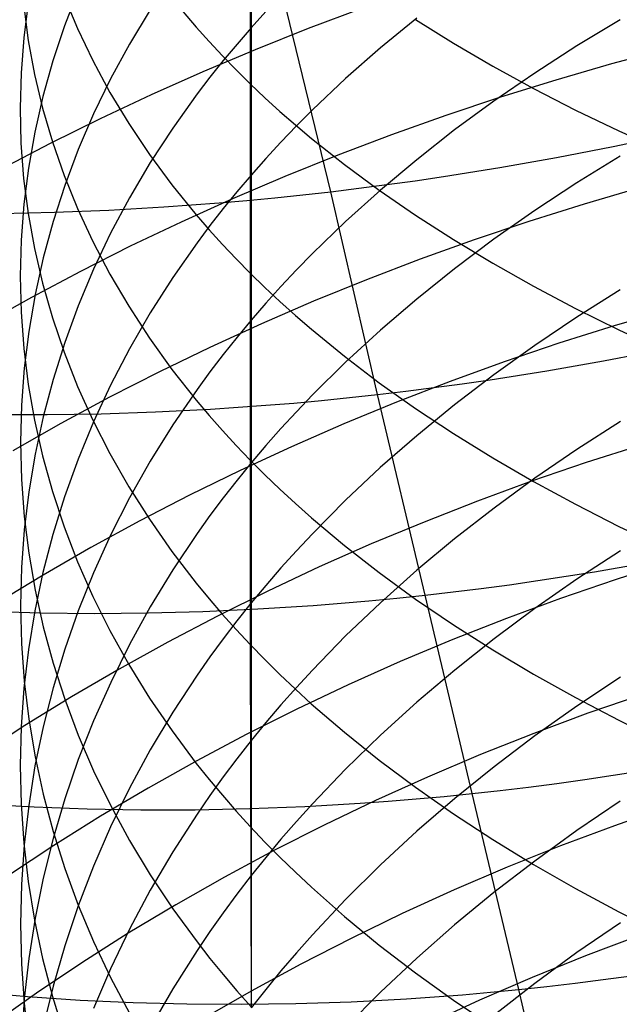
# Model space of a CAD drawing. Extents: x -383 to 1849, y -1185 to -529.
# Tile 86 of 256: x -339 to -334, y -1074 to -1066. Entities that reach past the tile are written whole.
import ezdxf

# ---------------------------------------------------------------- set-up
doc = ezdxf.new("R2010")
doc.units = 0
doc.layers.add('PREDEFINITO', color=7, linetype='CONTINUOUS')

msp = doc.modelspace()

# ---------------------------------------------------------------- linework, layer by layer
at = {"layer": 'PREDEFINITO'}
for p, q in [((-337.0951, -1064.6322, 640.1211), (-337.0951, -1065.8979, 639.1431)), ((-337.1033, -1064.7523, 658.073), (-337.1031, -1066.3734, 657.0888)), ((-338.5584, -1065.5851, 643.9039), (-338.6728, -1065.8808, 644.2778)), ((-336.4226, -1067.2841, 485.8941), (-336.8445, -1065.5528, 484.9297)), ((-338.9786, -1065.6864, 646.7986), (-339.0169, -1065.9829, 647.1892)), ((-338.6764, -1065.6329, 652.7227), (-338.5625, -1065.9059, 653.1135)), ((-337.7645, -1065.6481, 656.0061), (-337.5593, -1065.8942, 656.3735)), ((-339.0176, -1065.7159, 649.7582), (-338.9798, -1066.0047, 650.1547)), ((-337.9477, -1065.7463, 641.4742), (-338.1228, -1066.0363, 641.8263)), ((-336.9713, -1065.7613, 638.9837), (-337.0951, -1065.8979, 639.1431)), ((-336.1603, -1065.7349, 520.3525), (-336.614, -1065.9054, 520.2683)), ((-335.6961, -1065.8164, 636.6527), (-336.0036, -1066.069, 636.9358)), ((-335.7064, -1065.8297, 659.752), (-335.3866, -1066.0293, 660.0631)), ((-333.9762, -1065.8307, 634.3772), (-334.343, -1066.0523, 634.616)), ((-338.6728, -1065.8808, 644.2778), (-338.772, -1066.1789, 644.6547)), ((-338.5625, -1065.9059, 653.1135), (-338.4333, -1066.1765, 653.5007)), ((-337.5593, -1065.8942, 656.3735), (-337.451, -1066.0157, 656.5549)), ((-337.0951, -1065.8979, 639.1431), (-337.215, -1066.0359, 639.3041)), ((-337.0951, -1065.8979, 639.1431), (-337.0953, -1067.1432, 638.14)), ((-336.614, -1065.9054, 520.2683), (-337.0624, -1066.0841, 520.1725)), ((-339.0169, -1065.9829, 647.1892), (-339.04, -1066.2801, 647.5807)), ((-338.9798, -1066.0047, 650.1547), (-338.9268, -1066.2925, 650.5498)), ((-337.451, -1066.0157, 656.5549), (-337.3388, -1066.1361, 656.7346)), ((-338.1228, -1066.0363, 641.8263), (-338.2826, -1066.3301, 642.1831)), ((-337.0624, -1066.0841, 520.1725), (-337.5049, -1066.2708, 520.0652)), ((-337.215, -1066.0359, 639.3041), (-337.3311, -1066.1753, 639.4667)), ((-336.0036, -1066.069, 636.9358), (-336.2977, -1066.3281, 637.2263)), ((-335.3866, -1066.0293, 660.0631), (-335.0544, -1066.2233, 660.3654)), ((-334.343, -1066.0523, 634.616), (-334.699, -1066.2816, 634.863)), ((-333.5789, -1066.0778, 521.5591), (-334.0519, -1066.2043, 521.5355)), ((-338.772, -1066.1789, 644.6547), (-338.856, -1066.479, 645.0342)), ((-338.4333, -1066.1765, 653.5007), (-338.289, -1066.4443, 653.8839)), ((-337.3311, -1066.1753, 639.4667), (-337.4434, -1066.3161, 639.631)), ((-337.3388, -1066.1361, 656.7346), (-337.2229, -1066.2554, 656.9125)), ((-337.5049, -1066.2708, 520.0652), (-337.9411, -1066.4653, 519.9464)), ((-337.2229, -1066.2554, 656.9125), (-337.1031, -1066.3734, 657.0888)), ((-335.0544, -1066.2233, 660.3654), (-334.7102, -1066.4115, 660.6587)), ((-334.0519, -1066.2043, 521.5355), (-334.5219, -1066.3402, 521.4999)), ((-339.04, -1066.2801, 647.5807), (-339.0478, -1066.5777, 647.9726)), ((-338.9268, -1066.2925, 650.5498), (-338.8585, -1066.5791, 650.9431)), ((-338.2826, -1066.3301, 642.1831), (-338.4272, -1066.6274, 642.5442)), ((-337.4434, -1066.3161, 639.631), (-337.5519, -1066.4581, 639.7967)), ((-336.2977, -1066.3281, 637.2263), (-336.578, -1066.5936, 637.5239)), ((-334.699, -1066.2816, 634.863), (-335.0435, -1066.5184, 635.1181)), ((-334.5219, -1066.3402, 521.4999), (-334.9885, -1066.4855, 521.4523)), ((-337.1031, -1066.3734, 657.0888), (-337.1032, -1067.9739, 656.073)), ((-337.1031, -1066.3734, 657.0888), (-336.9796, -1066.4903, 657.2632)), ((-334.7102, -1066.4115, 660.6587), (-334.3547, -1066.5938, 660.9427)), ((-338.856, -1066.479, 645.0342), (-338.9247, -1066.7809, 645.4158)), ((-337.9411, -1066.4653, 519.9464), (-338.3705, -1066.6675, 519.8164)), ((-338.289, -1066.4443, 653.8839), (-338.1294, -1066.7089, 654.2626)), ((-337.5519, -1066.4581, 639.7967), (-337.7574, -1066.746, 640.1325)), ((-336.9796, -1066.4903, 657.2632), (-336.8523, -1066.6059, 657.4357)), ((-334.9885, -1066.4855, 521.4523), (-335.4512, -1066.64, 521.3927)), ((-335.0435, -1066.5184, 635.1181), (-335.3761, -1066.7624, 635.3811)), ((-339.0478, -1066.5777, 647.9726), (-339.0405, -1066.8752, 648.3645)), ((-338.8585, -1066.5791, 650.9431), (-338.7751, -1066.864, 651.3343)), ((-336.8523, -1066.6059, 657.4357), (-336.7213, -1066.7202, 657.6064)), ((-336.578, -1066.5936, 637.5239), (-336.7128, -1066.7288, 637.6754)), ((-334.3547, -1066.5938, 660.9427), (-333.9882, -1066.77, 661.2173)), ((-338.3705, -1066.6675, 519.8164), (-338.7927, -1066.877, 519.6751)), ((-338.4272, -1066.6274, 642.5442), (-338.5566, -1066.9278, 642.9091)), ((-335.4512, -1066.64, 521.3927), (-335.9094, -1066.8033, 521.3215)), ((-338.1294, -1066.7089, 654.2626), (-337.9546, -1066.97, 654.6364)), ((-337.7574, -1066.746, 640.1325), (-337.9477, -1067.0385, 640.4738)), ((-336.7128, -1066.7288, 637.6754), (-336.844, -1066.8654, 637.8286)), ((-336.7213, -1066.7202, 657.6064), (-336.5867, -1066.8333, 657.7752)), ((-335.3761, -1066.7624, 635.3811), (-335.6963, -1067.0136, 635.6518)), ((-333.9882, -1066.77, 661.2173), (-333.6113, -1066.9399, 661.4822)), ((-338.9247, -1066.7809, 645.4158), (-338.9782, -1067.0841, 645.7992)), ((-336.5867, -1066.8333, 657.7752), (-336.3068, -1067.0555, 658.1069)), ((-335.9094, -1066.8033, 521.3215), (-336.3627, -1066.9753, 521.2386)), ((-334.037, -1066.9031, 485.5901), (-333.559, -1066.8034, 485.5734)), ((-338.7927, -1066.877, 519.6751), (-339.207, -1067.0937, 519.5229)), ((-339.0405, -1066.8752, 648.3645), (-339.0179, -1067.1725, 648.756)), ((-338.7751, -1066.864, 651.3343), (-338.6764, -1067.147, 651.7227)), ((-338.5566, -1066.9278, 642.9091), (-338.6707, -1067.2311, 643.2774)), ((-336.844, -1066.8654, 637.8286), (-336.9715, -1067.0036, 637.9835)), ((-334.5153, -1066.9953, 485.6213), (-334.037, -1066.9031, 485.5901)), ((-337.9546, -1066.97, 654.6364), (-337.7646, -1067.2274, 655.0048)), ((-336.9715, -1067.0036, 637.9835), (-337.0953, -1067.1432, 638.14)), ((-336.3627, -1066.9753, 521.2386), (-336.8106, -1067.1557, 521.1442)), ((-335.6963, -1067.0136, 635.6518), (-336.0037, -1067.2718, 635.9299)), ((-334.9936, -1067.0796, 485.6672), (-334.5153, -1066.9953, 485.6213)), ((-333.9763, -1066.9837, 633.3757), (-334.3431, -1067.21, 633.61)), ((-338.9782, -1067.0841, 645.7992), (-339.0165, -1067.3883, 646.1838)), ((-337.9477, -1067.0385, 640.4738), (-338.1228, -1067.3353, 640.8201)), ((-336.3068, -1067.0555, 658.1069), (-336.0132, -1067.2723, 658.4306)), ((-335.4712, -1067.156, 485.7278), (-334.9936, -1067.0796, 485.6672)), ((-339.0179, -1067.1725, 648.756), (-338.9801, -1067.469, 649.1467)), ((-338.6764, -1067.147, 651.7227), (-338.5625, -1067.4277, 652.1081)), ((-336.8106, -1067.1557, 521.1442), (-337.2526, -1067.3444, 521.0384)), ((-337.0953, -1067.1432, 638.14), (-337.2153, -1067.2843, 638.2982)), ((-337.0953, -1067.1432, 638.14), (-337.0951, -1068.3699, 637.1131)), ((-335.9477, -1067.2242, 485.8034), (-335.7096, -1067.1911, 485.7637)), ((-335.7096, -1067.1911, 485.7637), (-335.4712, -1067.156, 485.7278)), ((-338.6707, -1067.2311, 643.2774), (-338.7697, -1067.5368, 643.6487)), ((-337.7646, -1067.2274, 655.0048), (-337.5593, -1067.4807, 655.3673)), ((-336.4226, -1067.2841, 485.8941), (-336.1854, -1067.2552, 485.8469)), ((-336.0037, -1067.2718, 635.9299), (-336.2977, -1067.5366, 636.2153)), ((-336.1854, -1067.2552, 485.8469), (-335.9477, -1067.2242, 485.8034)), ((-336.0132, -1067.2723, 658.4306), (-335.7062, -1067.4837, 658.7461)), ((-334.3431, -1067.21, 633.61), (-334.699, -1067.4441, 633.8525)), ((-333.8133, -1067.2522, 522.5214), (-334.2829, -1067.3888, 522.4861)), ((-338.1228, -1067.3353, 640.8201), (-338.2827, -1067.6361, 641.1711)), ((-337.2526, -1067.3444, 521.0384), (-337.6882, -1067.5412, 520.9213)), ((-337.3656, -1067.3785, 486.1206), (-337.1308, -1067.3581, 486.0584)), ((-337.2153, -1067.2843, 638.2982), (-337.3315, -1067.4268, 638.458)), ((-337.1308, -1067.3581, 486.0584), (-336.8954, -1067.3355, 485.9999)), ((-336.8954, -1067.3355, 485.9999), (-336.6593, -1067.3109, 485.9451)), ((-336.6593, -1067.3109, 485.9451), (-336.4226, -1067.2841, 485.8941)), ((-336.0273, -1068.9995, 486.8974), (-336.4226, -1067.2841, 485.8941)), ((-339.0165, -1067.3883, 646.1838), (-339.0396, -1067.6932, 646.5694)), ((-338.7568, -1067.4575, 486.5688), (-338.2968, -1067.4394, 486.4054)), ((-338.5625, -1067.4277, 652.1081), (-338.4333, -1067.7059, 652.49)), ((-338.2968, -1067.4394, 486.4054), (-337.8329, -1067.4131, 486.2559)), ((-337.8329, -1067.4131, 486.2559), (-337.3656, -1067.3785, 486.1206)), ((-337.3315, -1067.4268, 638.458), (-337.4438, -1067.5707, 638.6193)), ((-334.2829, -1067.3888, 522.4861), (-334.7489, -1067.535, 522.4391)), ((-339.2126, -1067.4675, 486.7457), (-338.7568, -1067.4575, 486.5688)), ((-338.9801, -1067.469, 649.1467), (-338.9271, -1067.7646, 649.536)), ((-337.5593, -1067.4807, 655.3673), (-337.451, -1067.6058, 655.5462)), ((-335.7062, -1067.4837, 658.7461), (-335.3864, -1067.6894, 659.0532)), ((-334.699, -1067.4441, 633.8525), (-335.0435, -1067.6859, 634.1029)), ((-338.7697, -1067.5368, 643.6487), (-338.8533, -1067.8447, 644.0225)), ((-337.6882, -1067.5412, 520.9213), (-338.1169, -1067.7458, 520.7931)), ((-337.4438, -1067.5707, 638.6193), (-337.5524, -1067.716, 638.7821)), ((-337.451, -1067.6058, 655.5462), (-337.3389, -1067.7297, 655.7235)), ((-336.2977, -1067.5366, 636.2153), (-336.5779, -1067.8081, 636.5078)), ((-334.7489, -1067.535, 522.4391), (-335.2109, -1067.6905, 522.3804)), ((-338.2827, -1067.6361, 641.1711), (-338.4273, -1067.9405, 641.5262)), ((-335.2109, -1067.6905, 522.3804), (-335.6684, -1067.8551, 522.3101)), ((-335.3864, -1067.6894, 659.0532), (-335.0542, -1067.8893, 659.3516)), ((-335.0435, -1067.6859, 634.1029), (-335.3761, -1067.9351, 634.361)), ((-339.0396, -1067.6932, 646.5694), (-339.0474, -1067.9985, 646.9554)), ((-338.9271, -1067.7646, 649.536), (-338.8588, -1068.0589, 649.9236)), ((-338.1169, -1067.7458, 520.7931), (-338.5383, -1067.958, 520.6539)), ((-338.4333, -1067.7059, 652.49), (-338.289, -1067.9811, 652.8678)), ((-337.5524, -1067.716, 638.7821), (-337.7581, -1068.0102, 639.1119)), ((-337.3389, -1067.7297, 655.7235), (-337.2229, -1067.8524, 655.8992)), ((-338.8533, -1067.8447, 644.0225), (-338.9218, -1068.1543, 644.3985)), ((-337.2229, -1067.8524, 655.8992), (-337.1032, -1067.9739, 656.073)), ((-336.5779, -1067.8081, 636.5078), (-336.7127, -1067.9462, 636.6566)), ((-335.6684, -1067.8551, 522.3101), (-336.1209, -1068.0286, 522.2283)), ((-338.4273, -1067.9405, 641.5262), (-338.5566, -1068.2481, 641.8851)), ((-335.3761, -1067.9351, 634.361), (-335.6963, -1068.1916, 634.6267)), ((-335.0542, -1067.8893, 659.3516), (-334.7101, -1068.0833, 659.6412)), ((-339.0474, -1067.9985, 646.9554), (-339.04, -1068.3037, 647.3413)), ((-338.5383, -1067.958, 520.6539), (-338.9518, -1068.1776, 520.5039)), ((-338.289, -1067.9811, 652.8678), (-338.1294, -1068.2531, 653.2412)), ((-337.7581, -1068.0102, 639.1119), (-337.9486, -1068.3092, 639.4471)), ((-337.1032, -1067.9739, 656.073), (-337.1031, -1069.5535, 655.0264)), ((-337.1032, -1067.9739, 656.073), (-336.9796, -1068.0941, 656.2451)), ((-336.7127, -1067.9462, 636.6566), (-336.8439, -1068.0859, 636.8071)), ((-338.8588, -1068.0589, 649.9236), (-338.7753, -1068.3515, 650.309)), ((-336.9796, -1068.0941, 656.2451), (-336.8523, -1068.2131, 656.4154)), ((-336.8439, -1068.0859, 636.8071), (-336.9714, -1068.2272, 636.9593)), ((-336.1209, -1068.0286, 522.2283), (-336.5679, -1068.2108, 522.1353)), ((-334.7101, -1068.0833, 659.6412), (-334.3545, -1068.2711, 659.9216)), ((-338.9518, -1068.1776, 520.5039), (-339.357, -1068.4043, 520.343)), ((-338.9218, -1068.1543, 644.3985), (-338.975, -1068.4653, 644.7762)), ((-335.6963, -1068.1916, 634.6267), (-336.0037, -1068.4552, 634.8997)), ((-333.9768, -1068.115, 632.352), (-334.3436, -1068.3459, 632.5819)), ((-338.5566, -1068.2481, 641.8851), (-338.6708, -1068.5586, 642.2473)), ((-338.1294, -1068.2531, 653.2412), (-337.9546, -1068.5216, 653.6098)), ((-336.9714, -1068.2272, 636.9593), (-337.0951, -1068.3699, 637.1131)), ((-336.5679, -1068.2108, 522.1353), (-337.009, -1068.4015, 522.031)), ((-336.8523, -1068.2131, 656.4154), (-336.7213, -1068.3307, 656.5838)), ((-334.3545, -1068.2711, 659.9216), (-333.988, -1068.4527, 660.1926)), ((-339.04, -1068.3037, 647.3413), (-339.0175, -1068.6087, 647.7269)), ((-338.7753, -1068.3515, 650.309), (-338.6767, -1068.6421, 650.6918)), ((-337.9486, -1068.3092, 639.4471), (-338.1239, -1068.6126, 639.7872)), ((-336.7213, -1068.3307, 656.5838), (-336.5867, -1068.4471, 656.7503)), ((-334.3436, -1068.3459, 632.5819), (-334.6995, -1068.5848, 632.8198)), ((-333.559, -1068.2807, 523.5224), (-334.0286, -1068.4181, 523.4876)), ((-337.009, -1068.4015, 522.031), (-337.4436, -1068.6004, 521.9157)), ((-337.0951, -1068.3699, 637.1131), (-337.215, -1068.5142, 637.2686)), ((-337.0951, -1068.3699, 637.1131), (-337.095, -1069.5766, 636.0611)), ((-334.0286, -1068.4181, 523.4876), (-334.4947, -1068.5653, 523.4412)), ((-338.975, -1068.4653, 644.7762), (-339.0131, -1068.7773, 645.1552)), ((-337.9546, -1068.5216, 653.6098), (-337.7646, -1068.7862, 653.973)), ((-337.215, -1068.5142, 637.2686), (-337.3311, -1068.6599, 637.4256)), ((-336.5867, -1068.4471, 656.7503), (-336.3069, -1068.6758, 657.0776)), ((-336.0037, -1068.4552, 634.8997), (-336.2977, -1068.7257, 635.1798)), ((-333.988, -1068.4527, 660.1926), (-333.6111, -1068.6278, 660.4541)), ((-338.6708, -1068.5586, 642.2473), (-338.7697, -1068.8716, 642.6125)), ((-337.4436, -1068.6004, 521.9157), (-337.8713, -1068.8073, 521.7894)), ((-334.6995, -1068.5848, 632.8198), (-335.0439, -1068.8315, 633.0654)), ((-334.4947, -1068.5653, 523.4412), (-334.9567, -1068.722, 523.3833)), ((-339.0175, -1068.6087, 647.7269), (-338.9796, -1068.9129, 648.1116)), ((-338.6767, -1068.6421, 650.6918), (-338.5627, -1068.9304, 651.0716)), ((-338.1239, -1068.6126, 639.7872), (-338.2839, -1068.9201, 640.1318)), ((-337.3311, -1068.6599, 637.4256), (-337.4434, -1068.8071, 637.5841)), ((-336.3069, -1068.6758, 657.0776), (-336.0132, -1068.8989, 657.397)), ((-334.1182, -1068.7143, 486.6298), (-333.6394, -1068.6223, 486.5994)), ((-336.2977, -1068.7257, 635.1798), (-336.5779, -1069.0029, 635.4669)), ((-334.9567, -1068.722, 523.3833), (-335.4142, -1068.888, 523.3141)), ((-334.5969, -1068.7981, 486.6746), (-334.1182, -1068.7143, 486.6298)), ((-339.0131, -1068.7773, 645.1552), (-339.0359, -1069.09, 645.535)), ((-337.8713, -1068.8073, 521.7894), (-338.2916, -1069.0221, 521.6522)), ((-337.7646, -1068.7862, 653.973), (-337.5593, -1069.0466, 654.3305)), ((-337.4434, -1068.8071, 637.5841), (-337.5519, -1068.9556, 637.7441)), ((-335.0439, -1068.8315, 633.0654), (-335.3765, -1069.0859, 633.3186)), ((-335.075, -1068.8737, 486.734), (-334.5969, -1068.7981, 486.6746)), ((-338.9796, -1068.9129, 648.1116), (-338.9266, -1069.2162, 648.495)), ((-338.7697, -1068.8716, 642.6125), (-338.8534, -1069.1867, 642.9802)), ((-338.5627, -1068.9304, 651.0716), (-338.4336, -1069.216, 651.4478)), ((-338.2839, -1068.9201, 640.1318), (-338.4287, -1069.2312, 640.4805)), ((-336.0132, -1068.8989, 657.397), (-335.7062, -1069.1165, 657.7083)), ((-335.4142, -1068.888, 523.3141), (-335.8667, -1069.0631, 523.2336)), ((-335.7898, -1068.9713, 486.851), (-335.5519, -1068.9409, 486.8083)), ((-335.5519, -1068.9409, 486.8083), (-335.3136, -1068.9084, 486.7693)), ((-335.3136, -1068.9084, 486.7693), (-335.075, -1068.8737, 486.734)), ((-338.2916, -1069.0221, 521.6522), (-338.704, -1069.2444, 521.5044)), ((-337.5519, -1068.9556, 637.7441), (-337.7574, -1069.2565, 638.0683)), ((-336.5779, -1069.0029, 635.4669), (-336.7127, -1069.1439, 635.613)), ((-336.2642, -1069.0255, 486.9476), (-336.0273, -1068.9995, 486.8974)), ((-336.0273, -1068.9995, 486.8974), (-335.7898, -1068.9713, 486.851)), ((-335.6264, -1070.6953, 487.9322), (-336.0273, -1068.9995, 486.8974)), ((-339.0359, -1069.09, 645.535), (-339.0434, -1069.4031, 645.9153)), ((-337.5593, -1069.0466, 654.3305), (-337.451, -1069.1751, 654.5069)), ((-337.4389, -1069.1227, 487.2536), (-336.9712, -1069.0903, 487.1204)), ((-336.9712, -1069.0903, 487.1204), (-336.7362, -1069.0709, 487.0591)), ((-336.7362, -1069.0709, 487.0591), (-336.5005, -1069.0493, 487.0015)), ((-336.5005, -1069.0493, 487.0015), (-336.2642, -1069.0255, 486.9476)), ((-335.8667, -1069.0631, 523.2336), (-336.3137, -1069.2471, 523.142)), ((-335.3765, -1069.0859, 633.3186), (-335.6967, -1069.3476, 633.5792)), ((-339.2715, -1069.1676, 487.9241), (-338.8199, -1069.1689, 487.7365)), ((-338.8534, -1069.1867, 642.9802), (-338.9219, -1069.5037, 643.35)), ((-338.8199, -1069.1689, 487.7365), (-338.3637, -1069.1619, 487.562)), ((-338.3637, -1069.1619, 487.562), (-337.9032, -1069.1466, 487.401)), ((-337.9032, -1069.1466, 487.401), (-337.4389, -1069.1227, 487.2536)), ((-337.451, -1069.1751, 654.5069), (-337.3388, -1069.3025, 654.6818)), ((-336.7127, -1069.1439, 635.613), (-336.8439, -1069.2866, 635.7607)), ((-335.7062, -1069.1165, 657.7083), (-335.3864, -1069.3282, 658.0113)), ((-338.704, -1069.2444, 521.5044), (-339.108, -1069.4742, 521.346)), ((-338.9266, -1069.2162, 648.495), (-338.8583, -1069.5181, 648.8768)), ((-338.4287, -1069.2312, 640.4805), (-338.5583, -1069.5456, 640.8329)), ((-338.4336, -1069.216, 651.4478), (-338.2892, -1069.4987, 651.8202)), ((-337.7574, -1069.2565, 638.0683), (-337.9478, -1069.5622, 638.3977)), ((-336.3137, -1069.2471, 523.142), (-336.7548, -1069.4398, 523.0395)), ((-333.9759, -1069.2283, 631.3068), (-334.3428, -1069.4637, 631.532)), ((-337.3388, -1069.3025, 654.6818), (-337.2229, -1069.4286, 654.8549)), ((-336.8439, -1069.2866, 635.7607), (-336.9713, -1069.4308, 635.9101)), ((-335.6967, -1069.3476, 633.5792), (-336.004, -1069.6166, 633.847)), ((-335.3864, -1069.3282, 658.0113), (-335.0542, -1069.5339, 658.3057)), ((-339.0434, -1069.4031, 645.9153), (-339.0358, -1069.7162, 646.2956)), ((-337.2229, -1069.4286, 654.8549), (-337.1031, -1069.5535, 655.0264)), ((-336.7548, -1069.4398, 523.0395), (-337.1893, -1069.6409, 522.926)), ((-336.9713, -1069.4308, 635.9101), (-337.095, -1069.5766, 636.0611)), ((-333.7987, -1069.427, 524.5148), (-334.2643, -1069.575, 524.4691)), ((-338.9219, -1069.5037, 643.35), (-338.9751, -1069.8221, 643.7215)), ((-338.8583, -1069.5181, 648.8768), (-338.7749, -1069.8182, 649.2563)), ((-338.2892, -1069.4987, 651.8202), (-338.1297, -1069.778, 652.1881)), ((-334.3428, -1069.4637, 631.532), (-334.6987, -1069.7072, 631.7651)), ((-338.5583, -1069.5456, 640.8329), (-338.6727, -1069.8629, 641.1887)), ((-337.9478, -1069.5622, 638.3977), (-338.1228, -1069.8725, 638.732)), ((-337.095, -1069.5766, 636.0611), (-337.215, -1069.7239, 636.2136)), ((-337.1031, -1069.5535, 655.0264), (-337.1034, -1071.1135, 653.9472)), ((-337.1031, -1069.5535, 655.0264), (-336.9796, -1069.6771, 655.1961)), ((-337.095, -1069.5766, 636.0611), (-337.0952, -1070.7608, 634.9862)), ((-335.0542, -1069.5339, 658.3057), (-334.7101, -1069.7335, 658.5914)), ((-334.2643, -1069.575, 524.4691), (-334.7257, -1069.7328, 524.4121)), ((-337.1893, -1069.6409, 522.926), (-337.6169, -1069.8502, 522.8019)), ((-336.9796, -1069.6771, 655.1961), (-336.8523, -1069.7994, 655.364)), ((-336.004, -1069.6166, 633.847), (-336.298, -1069.8926, 634.1218)), ((-339.0358, -1069.7162, 646.2956), (-339.0129, -1070.029, 646.6754)), ((-337.215, -1069.7239, 636.2136), (-337.3311, -1069.8727, 636.3678)), ((-334.7257, -1069.7328, 524.4121), (-335.1825, -1069.9, 524.3439)), ((-334.6987, -1069.7072, 631.7651), (-335.0432, -1069.9586, 632.0057)), ((-334.7101, -1069.7335, 658.5914), (-334.3546, -1069.9268, 658.868)), ((-338.9751, -1069.8221, 643.7215), (-339.0132, -1070.1415, 644.0942)), ((-338.7749, -1069.8182, 649.2563), (-338.6762, -1070.1164, 649.6333)), ((-338.1297, -1069.778, 652.1881), (-337.9549, -1070.0538, 652.5513)), ((-337.6169, -1069.8502, 522.8019), (-338.037, -1070.0675, 522.667)), ((-336.8523, -1069.7994, 655.364), (-336.7213, -1069.9204, 655.53)), ((-338.6727, -1069.8629, 641.1887), (-338.7719, -1070.1828, 641.5472)), ((-338.1228, -1069.8725, 638.732), (-338.2827, -1070.1869, 639.0708)), ((-337.3311, -1069.8727, 636.3678), (-337.4433, -1070.023, 636.5234)), ((-336.7213, -1069.9204, 655.53), (-336.5867, -1070.04, 655.6942)), ((-336.298, -1069.8926, 634.1218), (-336.5782, -1070.1754, 634.4034)), ((-335.1825, -1069.9, 524.3439), (-335.6343, -1070.0767, 524.2646)), ((-334.3546, -1069.9268, 658.868), (-333.9881, -1070.1136, 659.1355)), ((-337.4433, -1070.023, 636.5234), (-337.5518, -1070.1746, 636.6804)), ((-335.0432, -1069.9586, 632.0057), (-335.3759, -1070.2178, 632.2538)), ((-339.0129, -1070.029, 646.6754), (-338.9749, -1070.341, 647.0544)), ((-338.037, -1070.0675, 522.667), (-338.4492, -1070.2926, 522.5217)), ((-337.9549, -1070.0538, 652.5513), (-337.7648, -1070.3255, 652.9092)), ((-336.5867, -1070.04, 655.6942), (-336.3068, -1070.2751, 656.0169)), ((-335.6343, -1070.0767, 524.2646), (-336.0805, -1070.2624, 524.1745)), ((-339.0132, -1070.1415, 644.0942), (-339.036, -1070.4617, 644.4677)), ((-338.7719, -1070.1828, 641.5472), (-338.8558, -1070.5049, 641.9083)), ((-338.6762, -1070.1164, 649.6333), (-338.5622, -1070.4122, 650.0073)), ((-338.2827, -1070.1869, 639.0708), (-338.4273, -1070.5051, 639.4136)), ((-337.5518, -1070.1746, 636.6804), (-337.7573, -1070.4819, 636.9986)), ((-336.5782, -1070.1754, 634.4034), (-336.7129, -1070.3194, 634.5467)), ((-333.9881, -1070.1136, 659.1355), (-333.6111, -1070.2939, 659.3934)), ((-336.0805, -1070.2624, 524.1745), (-336.5206, -1070.4569, 524.0735)), ((-335.3759, -1070.2178, 632.2538), (-335.6961, -1070.4846, 632.5091)), ((-338.9749, -1070.341, 647.0544), (-338.9216, -1070.652, 647.4321)), ((-338.4492, -1070.2926, 522.5217), (-338.853, -1070.5253, 522.366)), ((-337.7648, -1070.3255, 652.9092), (-337.5596, -1070.5929, 653.2615)), ((-336.7129, -1070.3194, 634.5467), (-336.8441, -1070.4649, 634.6916)), ((-336.3068, -1070.2751, 656.0169), (-336.0132, -1070.5045, 656.3319)), ((-333.9753, -1070.3201, 630.2403), (-334.3422, -1070.5598, 630.4608)), ((-338.5622, -1070.4122, 650.0073), (-338.4331, -1070.7052, 650.3778)), ((-334.195, -1070.498, 487.7121), (-333.7161, -1070.4149, 487.6679)), ((-333.5544, -1070.4153, 525.5583), (-334.0201, -1070.5642, 525.5134)), ((-339.036, -1070.4617, 644.4677), (-339.0436, -1070.7822, 644.8417)), ((-338.8558, -1070.5049, 641.9083), (-338.9246, -1070.8288, 642.2714)), ((-338.4273, -1070.5051, 639.4136), (-338.5567, -1070.8266, 639.76)), ((-337.7573, -1070.4819, 636.9986), (-337.9476, -1070.7941, 637.322)), ((-336.8441, -1070.4649, 634.6916), (-336.9715, -1070.6121, 634.8381)), ((-336.5206, -1070.4569, 524.0735), (-336.9542, -1070.6602, 523.9619)), ((-336.0132, -1070.5045, 656.3319), (-335.7062, -1070.7281, 656.6388)), ((-335.6961, -1070.4846, 632.5091), (-336.0035, -1070.7587, 632.7714)), ((-334.6733, -1070.5725, 487.7708), (-334.195, -1070.498, 487.7121)), ((-338.853, -1070.5253, 522.366), (-339.2478, -1070.7653, 522.2)), ((-337.5596, -1070.5929, 653.2615), (-337.4512, -1070.7249, 653.4354)), ((-334.9121, -1070.6065, 487.8056), (-334.6733, -1070.5725, 487.7708)), ((-334.3422, -1070.5598, 630.4608), (-334.6982, -1070.8078, 630.689)), ((-334.0201, -1070.5642, 525.5134), (-334.4817, -1070.7231, 525.4574)), ((-338.9216, -1070.652, 647.4321), (-338.8531, -1070.9616, 647.8081)), ((-336.9542, -1070.6602, 523.9619), (-337.3808, -1070.8718, 523.8397)), ((-336.9715, -1070.6121, 634.8381), (-337.0952, -1070.7608, 634.9862)), ((-335.6264, -1070.6953, 487.9322), (-335.3887, -1070.6679, 487.8863)), ((-335.3887, -1070.6679, 487.8863), (-335.1506, -1070.6383, 487.8441)), ((-335.1506, -1070.6383, 487.8441), (-334.9121, -1070.6065, 487.8056)), ((-338.4331, -1070.7052, 650.3778), (-338.2887, -1070.9952, 650.7445)), ((-337.4512, -1070.7249, 653.4354), (-337.3391, -1070.8557, 653.6076)), ((-337.0952, -1070.7608, 634.9862), (-337.2151, -1070.9112, 635.1359)), ((-337.0952, -1070.7608, 634.9862), (-337.0953, -1071.9245, 633.8871)), ((-336.5712, -1070.782, 488.1526), (-336.336, -1070.7637, 488.0921)), ((-336.336, -1070.7637, 488.0921), (-336.1, -1070.7431, 488.0351)), ((-336.0035, -1070.7587, 632.7714), (-336.2977, -1071.0399, 633.0405)), ((-336.1, -1070.7431, 488.0351), (-335.8635, -1070.7203, 487.9818)), ((-335.8635, -1070.7203, 487.9818), (-335.6264, -1070.6953, 487.9322)), ((-335.7062, -1070.7281, 656.6388), (-335.3864, -1070.9457, 656.9376)), ((-335.2282, -1072.3721, 488.9997), (-335.6264, -1070.6953, 487.9322)), ((-334.4817, -1070.7231, 525.4574), (-334.9386, -1070.8917, 525.3904)), ((-339.3222, -1070.8312, 489.1454), (-338.8749, -1070.8444, 488.9473)), ((-339.0436, -1070.7822, 644.8417), (-339.0359, -1071.1028, 645.2157)), ((-338.9246, -1070.8288, 642.2714), (-338.978, -1071.1542, 642.6361)), ((-338.8749, -1070.8444, 488.9473), (-338.4226, -1070.8492, 488.7618)), ((-338.5567, -1070.8266, 639.76), (-338.6709, -1071.1512, 640.1097)), ((-338.4226, -1070.8492, 488.7618), (-337.9656, -1070.8455, 488.5893)), ((-337.9476, -1070.7941, 637.322), (-338.1227, -1071.111, 637.6502)), ((-337.9656, -1070.8455, 488.5893), (-337.5045, -1070.8331, 488.43)), ((-337.5045, -1070.8331, 488.43), (-337.0395, -1070.812, 488.2844)), ((-337.3391, -1070.8557, 653.6076), (-337.2232, -1070.9852, 653.7783)), ((-337.0395, -1070.812, 488.2844), (-336.5712, -1070.782, 488.1526)), ((-334.6982, -1070.8078, 630.689), (-335.0427, -1071.0639, 630.9245)), ((-337.3808, -1070.8718, 523.8397), (-337.7999, -1071.0917, 523.707)), ((-337.2151, -1070.9112, 635.1359), (-337.3312, -1071.063, 635.287)), ((-334.9386, -1070.8917, 525.3904), (-335.3904, -1071.0698, 525.3126)), ((-338.8531, -1070.9616, 647.8081), (-338.7694, -1071.2694, 648.1819)), ((-338.2887, -1070.9952, 650.7445), (-338.1291, -1071.2818, 651.1069)), ((-337.2232, -1070.9852, 653.7783), (-337.1034, -1071.1135, 653.9472)), ((-335.3864, -1070.9457, 656.9376), (-335.0542, -1071.1572, 657.2279)), ((-339.0359, -1071.1028, 645.2157), (-339.0131, -1071.423, 645.5893)), ((-337.7999, -1071.0917, 523.707), (-338.211, -1071.3195, 523.564)), ((-337.3312, -1071.063, 635.287), (-337.4435, -1071.2163, 635.4397)), ((-336.2977, -1071.0399, 633.0405), (-336.578, -1071.3281, 633.3163)), ((-335.3904, -1071.0698, 525.3126), (-335.8367, -1071.2572, 525.2241)), ((-335.0427, -1071.0639, 630.9245), (-335.3754, -1071.3279, 631.1674)), ((-338.978, -1071.1542, 642.6361), (-339.0163, -1071.4807, 643.0021)), ((-338.6709, -1071.1512, 640.1097), (-338.7698, -1071.4784, 640.4622)), ((-338.1227, -1071.111, 637.6502), (-338.2825, -1071.4321, 637.9827)), ((-337.1034, -1071.1135, 653.9472), (-337.0959, -1074.174, 651.7096)), ((-337.1034, -1071.1135, 653.9472), (-336.9799, -1071.2404, 654.1144)), ((-335.0542, -1071.1572, 657.2279), (-334.7101, -1071.3624, 657.5096)), ((-338.7694, -1071.2694, 648.1819), (-338.6705, -1071.5752, 648.5532)), ((-337.4435, -1071.2163, 635.4397), (-337.5519, -1071.371, 635.5937)), ((-336.9799, -1071.2404, 654.1144), (-336.8526, -1071.366, 654.2799)), ((-335.8367, -1071.2572, 525.2241), (-336.2768, -1071.4538, 525.125)), ((-338.211, -1071.3195, 523.564), (-338.6136, -1071.5552, 523.4108)), ((-338.1291, -1071.2818, 651.1069), (-337.9543, -1071.5646, 651.4645)), ((-336.578, -1071.3281, 633.3163), (-336.7128, -1071.4747, 633.4567)), ((-335.3754, -1071.3279, 631.1674), (-335.6957, -1071.5995, 631.4173)), ((-339.0131, -1071.423, 645.5893), (-338.975, -1071.7424, 645.962)), ((-338.2825, -1071.4321, 637.9827), (-338.4271, -1071.757, 638.3192)), ((-337.5519, -1071.371, 635.5937), (-337.7574, -1071.6845, 635.9058)), ((-336.8526, -1071.366, 654.2799), (-336.7216, -1071.4902, 654.4435)), ((-334.7101, -1071.3624, 657.5096), (-334.3545, -1071.5611, 657.7824)), ((-333.9759, -1071.3889, 629.1513), (-334.3427, -1071.633, 629.3671)), ((-339.0163, -1071.4807, 643.0021), (-339.0394, -1071.808, 643.3689)), ((-338.7698, -1071.4784, 640.4622), (-338.8535, -1071.8078, 640.8172)), ((-336.7128, -1071.4747, 633.4567), (-336.844, -1071.623, 633.5986)), ((-336.7216, -1071.4902, 654.4435), (-336.587, -1071.6131, 654.6053)), ((-336.2768, -1071.4538, 525.125), (-336.7103, -1071.6591, 525.0153)), ((-338.6136, -1071.5552, 523.4108), (-339.0072, -1071.7983, 523.2475)), ((-338.6705, -1071.5752, 648.5532), (-338.5563, -1071.8784, 648.9216)), ((-337.9543, -1071.5646, 651.4645), (-337.7643, -1071.8434, 651.817)), ((-335.6957, -1071.5995, 631.4173), (-336.0032, -1071.8787, 631.6741)), ((-334.3545, -1071.5611, 657.7824), (-333.9881, -1071.7532, 658.046)), ((-333.7887, -1071.5341, 526.5777), (-334.2501, -1071.6939, 526.5227)), ((-337.7574, -1071.6845, 635.9058), (-337.9477, -1072.0031, 636.223)), ((-336.7103, -1071.6591, 525.0153), (-337.1368, -1071.8731, 524.8953)), ((-336.844, -1071.623, 633.5986), (-336.9715, -1071.7729, 633.7421)), ((-336.587, -1071.6131, 654.6053), (-336.3071, -1071.8545, 654.9233)), ((-334.3427, -1071.633, 629.3671), (-334.6987, -1071.8855, 629.5903)), ((-338.975, -1071.7424, 645.962), (-338.9217, -1072.0608, 646.3335)), ((-338.4271, -1071.757, 638.3192), (-338.5564, -1072.0853, 638.6593)), ((-334.2501, -1071.6939, 526.5227), (-334.7068, -1071.8638, 526.4569)), ((-333.9881, -1071.7532, 658.046), (-333.6111, -1071.9385, 658.3004)), ((-339.0072, -1071.7983, 523.2475), (-339.3914, -1072.0488, 523.0742)), ((-339.0394, -1071.808, 643.3689), (-339.0472, -1072.1356, 643.7361)), ((-338.8535, -1071.8078, 640.8172), (-338.922, -1072.1391, 641.1741)), ((-337.7643, -1071.8434, 651.817), (-337.559, -1072.1177, 652.1639)), ((-336.9715, -1071.7729, 633.7421), (-337.0953, -1071.9245, 633.8871)), ((-336.3071, -1071.8545, 654.9233), (-336.0135, -1072.0901, 655.2336)), ((-338.5563, -1071.8784, 648.9216), (-338.427, -1072.1789, 649.2865)), ((-337.1368, -1071.8731, 524.8953), (-337.5558, -1072.0955, 524.765)), ((-337.0953, -1071.9245, 633.8871), (-337.2153, -1072.0776, 634.0337)), ((-337.0953, -1071.9245, 633.8871), (-337.0952, -1073.066, 632.7663)), ((-336.0032, -1071.8787, 631.6741), (-336.2974, -1072.1651, 631.9375)), ((-334.7068, -1071.8638, 526.4569), (-335.1584, -1072.0434, 526.3805)), ((-334.6987, -1071.8855, 629.5903), (-335.0432, -1072.1462, 629.8209)), ((-337.9477, -1072.0031, 636.223), (-338.1228, -1072.3263, 636.5448)), ((-338.9217, -1072.0608, 646.3335), (-338.8532, -1072.3778, 646.7033)), ((-338.5564, -1072.0853, 638.6593), (-338.6706, -1072.4168, 639.0025)), ((-337.5558, -1072.0955, 524.765), (-337.9667, -1072.3261, 524.6246)), ((-337.2153, -1072.0776, 634.0337), (-337.3315, -1072.2323, 634.1817)), ((-336.0135, -1072.0901, 655.2336), (-335.7065, -1072.3197, 655.5361)), ((-335.1584, -1072.0434, 526.3805), (-335.6043, -1072.2324, 526.2936)), ((-339.0472, -1072.1356, 643.7361), (-339.0398, -1072.4632, 644.1034)), ((-338.922, -1072.1391, 641.1741), (-338.9752, -1072.4719, 641.5327)), ((-338.427, -1072.1789, 649.2865), (-338.2824, -1072.4762, 649.6476)), ((-337.559, -1072.1177, 652.1639), (-337.4507, -1072.2531, 652.3351)), ((-336.2974, -1072.1651, 631.9375), (-336.5778, -1072.4586, 632.2075)), ((-335.0432, -1072.1462, 629.8209), (-335.3758, -1072.415, 630.0585)), ((-334.2748, -1072.2529, 488.8396), (-333.7965, -1072.1797, 488.7813)), ((-337.4507, -1072.2531, 652.3351), (-337.3386, -1072.3873, 652.5048)), ((-337.3315, -1072.2323, 634.1817), (-337.4439, -1072.3885, 634.3312)), ((-335.6043, -1072.2324, 526.2936), (-336.0441, -1072.4308, 526.1963)), ((-334.5137, -1072.2861, 488.8742), (-334.2748, -1072.2529, 488.8396)), ((-337.9667, -1072.3261, 524.6246), (-338.3691, -1072.5647, 524.4742)), ((-338.1228, -1072.3263, 636.5448), (-338.2826, -1072.6539, 636.8709)), ((-335.7065, -1072.3197, 655.5361), (-335.3867, -1072.5432, 655.8305)), ((-335.2282, -1072.3721, 488.9997), (-334.9904, -1072.3457, 488.9542)), ((-334.9904, -1072.3457, 488.9542), (-334.7523, -1072.3171, 488.9123)), ((-334.7523, -1072.3171, 488.9123), (-334.5137, -1072.2861, 488.8742)), ((-338.8532, -1072.3778, 646.7033), (-338.7695, -1072.693, 647.071)), ((-338.6706, -1072.4168, 639.0025), (-338.7695, -1072.7509, 639.3486)), ((-337.4439, -1072.3885, 634.3312), (-337.5524, -1072.5461, 634.482)), ((-337.3386, -1072.3873, 652.5048), (-337.2226, -1072.5202, 652.6728)), ((-336.0441, -1072.4308, 526.1963), (-336.4773, -1072.6382, 526.0886)), ((-336.1738, -1072.4543, 489.218), (-335.9383, -1072.4372, 489.158)), ((-335.9383, -1072.4372, 489.158), (-335.7022, -1072.4178, 489.1016)), ((-335.7022, -1072.4178, 489.1016), (-335.4655, -1072.3961, 489.0488)), ((-335.3758, -1072.415, 630.0585), (-335.6961, -1072.6916, 630.3031)), ((-335.4655, -1072.3961, 489.0488), (-335.2282, -1072.3721, 488.9997)), ((-334.835, -1074.0288, 490.1006), (-335.2282, -1072.3721, 488.9997)), ((-339.3713, -1072.4587, 490.4084), (-338.9286, -1072.4843, 490.2003)), ((-339.0398, -1072.4632, 644.1034), (-339.0172, -1072.7905, 644.4702)), ((-338.9752, -1072.4719, 641.5327), (-339.0133, -1072.8059, 641.8925)), ((-338.9286, -1072.4843, 490.2003), (-338.4805, -1072.5013, 490.0043)), ((-338.4805, -1072.5013, 490.0043), (-338.0274, -1072.5097, 489.8209)), ((-338.2824, -1072.4762, 649.6476), (-338.1227, -1072.77, 650.0044)), ((-338.0274, -1072.5097, 489.8209), (-337.5698, -1072.5092, 489.6502)), ((-337.5698, -1072.5092, 489.6502), (-337.108, -1072.4999, 489.4926)), ((-337.2226, -1072.5202, 652.6728), (-337.1029, -1072.6517, 652.8392)), ((-337.108, -1072.4999, 489.4926), (-336.6425, -1072.4817, 489.3484)), ((-336.5778, -1072.4586, 632.2075), (-336.7126, -1072.6079, 632.3449)), ((-336.6425, -1072.4817, 489.3484), (-336.1738, -1072.4543, 489.218)), ((-333.9762, -1072.4374, 628.0411), (-334.343, -1072.6857, 628.2521)), ((-333.5651, -1072.4828, 527.6621), (-334.0262, -1072.6438, 527.6081)), ((-338.3691, -1072.5647, 524.4742), (-338.7624, -1072.8109, 524.3138)), ((-337.5524, -1072.5461, 634.482), (-337.7581, -1072.8654, 634.7876)), ((-335.3867, -1072.5432, 655.8305), (-335.0545, -1072.7604, 656.1166)), ((-338.2826, -1072.6539, 636.8709), (-338.4272, -1072.9854, 637.201)), ((-337.1029, -1072.6517, 652.8392), (-336.9793, -1072.782, 653.0039)), ((-336.4773, -1072.6382, 526.0886), (-336.9034, -1072.8544, 525.9708)), ((-336.7126, -1072.6079, 632.3449), (-336.8439, -1072.759, 632.4839)), ((-334.343, -1072.6857, 628.2521), (-334.699, -1072.9426, 628.4703)), ((-334.0262, -1072.6438, 527.6081), (-334.4825, -1072.8149, 527.5434)), ((-338.7695, -1072.7509, 639.3486), (-338.8531, -1073.0873, 639.697)), ((-338.7695, -1072.693, 647.071), (-338.6706, -1073.006, 647.4361)), ((-338.1227, -1072.77, 650.0044), (-337.9477, -1073.0599, 650.3565)), ((-336.8439, -1072.759, 632.4839), (-336.9714, -1072.9117, 632.6243)), ((-335.6961, -1072.6916, 630.3031), (-336.0035, -1072.9758, 630.5543)), ((-335.0545, -1072.7604, 656.1166), (-334.7104, -1072.9711, 656.3942)), ((-338.7624, -1072.8109, 524.3138), (-339.1463, -1073.0647, 524.1437)), ((-339.0133, -1072.8059, 641.8925), (-339.0361, -1073.1406, 642.2531)), ((-339.0172, -1072.7905, 644.4702), (-338.9794, -1073.117, 644.8362)), ((-336.9793, -1072.782, 653.0039), (-336.852, -1072.9108, 653.1668)), ((-334.4825, -1072.8149, 527.5434), (-334.9336, -1072.9959, 527.4684)), ((-337.7581, -1072.8654, 634.7876), (-337.9486, -1073.1899, 635.0981)), ((-336.9034, -1072.8544, 525.9708), (-337.3218, -1073.0792, 525.843)), ((-336.9714, -1072.9117, 632.6243), (-337.0952, -1073.066, 632.7663)), ((-336.852, -1072.9108, 653.1668), (-336.721, -1073.0382, 653.3279)), ((-338.6706, -1073.006, 647.4361), (-338.5565, -1073.3165, 647.7984)), ((-338.4272, -1072.9854, 637.201), (-338.5566, -1073.3204, 637.5345)), ((-336.0035, -1072.9758, 630.5543), (-336.2976, -1073.2675, 630.8122)), ((-334.9336, -1072.9959, 527.4684), (-335.3791, -1073.1866, 527.383)), ((-334.699, -1072.9426, 628.4703), (-335.0435, -1073.2078, 628.6956)), ((-334.7104, -1072.9711, 656.3942), (-334.3548, -1073.1752, 656.663)), ((-338.8531, -1073.0873, 639.697), (-338.9216, -1073.4256, 640.0474)), ((-337.9477, -1073.0599, 650.3565), (-337.7576, -1073.3457, 650.7035)), ((-337.3218, -1073.0792, 525.843), (-337.7322, -1073.3124, 525.7051)), ((-337.0952, -1073.066, 632.7663), (-337.2152, -1073.222, 632.9098)), ((-337.0952, -1073.066, 632.7663), (-337.0953, -1074.1848, 631.6232)), ((-336.721, -1073.0382, 653.3279), (-336.5864, -1073.1642, 653.4873)), ((-339.0361, -1073.1406, 642.2531), (-339.0437, -1073.4756, 642.6141)), ((-338.9794, -1073.117, 644.8362), (-338.9263, -1073.4425, 645.201)), ((-336.5864, -1073.1642, 653.4873), (-336.3066, -1073.4119, 653.8004)), ((-334.3548, -1073.1752, 656.663), (-333.9883, -1073.3725, 656.9228)), ((-337.9486, -1073.1899, 635.0981), (-338.1239, -1073.5192, 635.4133)), ((-337.2152, -1073.222, 632.9098), (-337.3314, -1073.3795, 633.0547)), ((-336.2976, -1073.2675, 630.8122), (-336.578, -1073.5663, 631.0764)), ((-335.3791, -1073.1866, 527.383), (-335.8184, -1073.3869, 527.2875)), ((-335.0435, -1073.2078, 628.6956), (-335.3761, -1073.4813, 628.9279)), ((-338.5566, -1073.3204, 637.5345), (-338.6707, -1073.6585, 637.8711)), ((-338.5565, -1073.3165, 647.7984), (-338.4272, -1073.6241, 648.1573)), ((-337.7322, -1073.3124, 525.7051), (-338.134, -1073.5537, 525.5575)), ((-337.7576, -1073.3457, 650.7035), (-337.5522, -1073.6268, 651.045)), ((-338.9216, -1073.4256, 640.0474), (-338.9748, -1073.7655, 640.3994)), ((-337.3314, -1073.3795, 633.0547), (-337.4438, -1073.5385, 633.201)), ((-336.3066, -1073.4119, 653.8004), (-336.0129, -1073.6535, 654.1061)), ((-335.8184, -1073.3869, 527.2875), (-336.2509, -1073.5963, 527.1818)), ((-333.9883, -1073.3725, 656.9228), (-333.6114, -1073.5627, 657.1735)), ((-339.0437, -1073.4756, 642.6141), (-339.0361, -1073.8107, 642.9751)), ((-338.9263, -1073.4425, 645.201), (-338.8581, -1073.7664, 645.5642)), ((-338.1239, -1073.5192, 635.4133), (-338.284, -1073.8528, 635.7326)), ((-335.3761, -1073.4813, 628.9279), (-335.6963, -1073.7627, 629.167)), ((-333.9759, -1073.464, 626.9108), (-334.3428, -1073.7163, 627.1169)), ((-338.134, -1073.5537, 525.5575), (-338.5267, -1073.803, 525.4001)), ((-337.4438, -1073.5385, 633.201), (-337.5524, -1073.6991, 633.3487)), ((-336.578, -1073.5663, 631.0764), (-336.7128, -1073.7184, 631.2108)), ((-336.2509, -1073.5963, 527.1818), (-336.6764, -1073.8148, 527.0662)), ((-333.8144, -1073.5732, 528.7123), (-334.27, -1073.7455, 528.6488)), ((-338.6707, -1073.6585, 637.8711), (-338.7696, -1073.9993, 638.2105)), ((-338.4272, -1073.6241, 648.1573), (-338.2826, -1073.9285, 648.5124)), ((-337.5522, -1073.6268, 651.045), (-337.4439, -1073.7656, 651.2135)), ((-336.0129, -1073.6535, 654.1061), (-335.7059, -1073.8891, 654.404)), ((-338.9748, -1073.7655, 640.3994), (-339.0128, -1074.1065, 640.7526)), ((-338.8581, -1073.7664, 645.5642), (-338.7746, -1074.0886, 645.9253)), ((-337.5524, -1073.6991, 633.3487), (-337.7582, -1074.0243, 633.6479)), ((-337.4439, -1073.7656, 651.2135), (-337.3317, -1073.9031, 651.3805)), ((-336.7128, -1073.7184, 631.2108), (-336.844, -1073.8722, 631.3468)), ((-335.6963, -1073.7627, 629.167), (-336.0037, -1074.0519, 629.4127)), ((-334.27, -1073.7455, 528.6488), (-334.7204, -1073.9279, 528.5751)), ((-334.3428, -1073.7163, 627.1169), (-334.6987, -1073.9774, 627.33)), ((-339.0361, -1073.8107, 642.9751), (-339.0132, -1074.1454, 643.3357)), ((-338.5267, -1073.803, 525.4001), (-338.9099, -1074.06, 525.2331)), ((-336.6764, -1073.8148, 527.0662), (-337.0942, -1074.042, 526.9407)), ((-338.284, -1073.8528, 635.7326), (-338.4288, -1074.1904, 636.0557)), ((-338.2826, -1073.9285, 648.5124), (-338.1229, -1074.2293, 648.8633)), ((-337.3317, -1073.9031, 651.3805), (-337.2157, -1074.0392, 651.5459)), ((-336.844, -1073.8722, 631.3468), (-336.9715, -1074.0277, 631.4842)), ((-335.7059, -1073.8891, 654.404), (-335.3861, -1074.1183, 654.6939)), ((-334.7204, -1073.9279, 528.5751), (-335.1651, -1074.1201, 528.4914)), ((-334.12, -1073.9451, 489.9767), (-333.881, -1073.9125, 489.9425)), ((-338.7696, -1073.9993, 638.2105), (-338.8533, -1074.3425, 638.5521)), ((-334.6987, -1073.9774, 627.33), (-335.0432, -1074.2471, 627.5501)), ((-334.835, -1074.0288, 490.1006), (-334.5971, -1074.0033, 490.0557)), ((-334.5971, -1074.0033, 490.0557), (-334.3587, -1073.9754, 490.0144)), ((-334.3587, -1073.9754, 490.0144), (-334.12, -1073.9451, 489.9767)), ((-339.4219, -1074.0509, 491.7097), (-338.9841, -1074.0891, 491.4924)), ((-338.9099, -1074.06, 525.2331), (-339.283, -1074.3244, 525.0566)), ((-338.9841, -1074.0891, 491.4924), (-338.5406, -1074.1186, 491.2868)), ((-338.7746, -1074.0886, 645.9253), (-338.6759, -1074.4086, 646.284)), ((-337.7582, -1074.0243, 633.6479), (-337.9487, -1074.3548, 633.9519)), ((-337.0942, -1074.042, 526.9407), (-337.5038, -1074.2779, 526.8054)), ((-337.2157, -1074.0392, 651.5459), (-337.0959, -1074.174, 651.7096)), ((-336.9715, -1074.0277, 631.4842), (-337.0953, -1074.1848, 631.6232)), ((-336.0037, -1074.0519, 629.4127), (-336.2977, -1074.3486, 629.6648)), ((-335.7815, -1074.1069, 490.3163), (-335.5458, -1074.091, 490.257)), ((-335.5458, -1074.091, 490.257), (-335.3094, -1074.0726, 490.2013)), ((-335.3094, -1074.0726, 490.2013), (-335.0725, -1074.0519, 490.1492)), ((-335.0725, -1074.0519, 490.1492), (-334.835, -1074.0288, 490.1006)), ((-334.4467, -1075.6648, 491.2343), (-334.835, -1074.0288, 490.1006)), ((-339.0128, -1074.1065, 640.7526), (-339.0356, -1074.4483, 641.1065)), ((-339.0132, -1074.1454, 643.3357), (-338.9752, -1074.4793, 643.6955)), ((-338.5406, -1074.1186, 491.2868), (-338.0916, -1074.1393, 491.0932)), ((-338.0916, -1074.1393, 491.0932), (-337.6378, -1074.151, 490.9119)), ((-337.6378, -1074.151, 490.9119), (-337.1794, -1074.1538, 490.7432)), ((-337.1794, -1074.1538, 490.7432), (-336.7169, -1074.1474, 490.5875)), ((-336.7169, -1074.1474, 490.5875), (-336.2508, -1074.1318, 490.4451)), ((-336.2508, -1074.1318, 490.4451), (-335.7815, -1074.1069, 490.3163)), ((-335.1651, -1074.1201, 528.4914), (-335.6035, -1074.3221, 528.3976)), ((-335.3861, -1074.1183, 654.6939), (-335.0539, -1074.3411, 654.9756))]:
    msp.add_line(p, q, dxfattribs=at)

doc.saveas('drawing.dxf')
